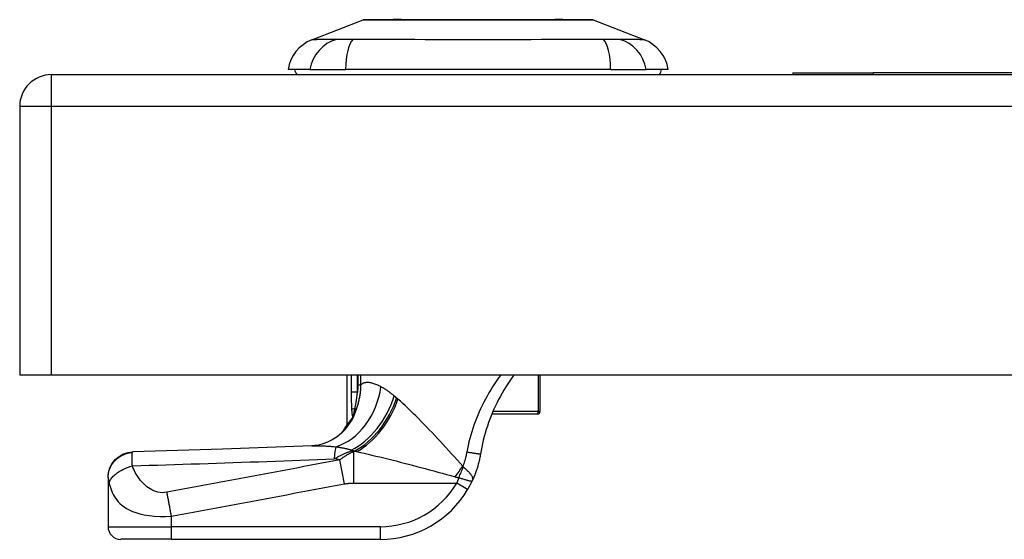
# Model space of a CAD drawing. Header units: inches. Extents: x 19 to 626, y 56 to 294.
# Tile 159 of 203: x 84.71 to 87.77, y 292.41 to 294.02. Entities that reach past the tile are written whole.
import ezdxf

# ---------------------------------------------------------------- set-up
doc = ezdxf.new("R2010")
doc.units = ezdxf.units.IN
doc.header["$MEASUREMENT"] = 0
doc.layers.add('Visible Edges(ANSI)', color=7, linetype='Continuous', lineweight=25)
doc.layers.add('Visible Tangent Edges(ANSI)', color=7, linetype='Continuous', lineweight=25)

msp = doc.modelspace()

# ---------------------------------------------------------------- linework, layer by layer
at = {"layer": 'Visible Edges(ANSI)'}
for p, q in [((85.6174, 293.9613), (85.7771, 294.0234)), ((86.4908, 294.0234), (86.6505, 293.9613)), ((85.6114, 293.8689), (85.5434, 293.8689)), ((85.6114, 293.8689), (85.7222, 293.8689)), ((86.5457, 293.8689), (85.7222, 293.8689)), ((86.5457, 293.8689), (86.6564, 293.8689)), ((86.7245, 293.8689), (86.6564, 293.8689)), ((84.8089, 293.8531), (150.4139, 293.8531)), ((87.1114, 293.8591), (87.1114, 293.8531)), ((87.1114, 293.8591), (87.3614, 293.8591)), ((88.3932, 293.8591), (87.3614, 293.8591)), ((84.7099, 293.7541), (84.7099, 292.9191)), ((84.8089, 292.9191), (84.7099, 292.9191)), ((150.4139, 292.9191), (84.8089, 292.9191)), ((85.7268, 292.7649), (85.7268, 292.9191)), ((86.3268, 292.8062), (86.3268, 292.9191)), ((86.1767, 292.7983), (86.3169, 292.7983)), ((86.3189, 292.7983), (86.3169, 292.7983)), ((85.7447, 292.7884), (85.7442, 292.7876)), ((84.9843, 292.6009), (84.9843, 292.5997)), ((84.9843, 292.5997), (84.9843, 292.4476)), ((85.1812, 292.4083), (85.0237, 292.4083)), ((85.1812, 292.4083), (85.8302, 292.4083))]:
    msp.add_line(p, q, dxfattribs=at)
at = {"layer": 'Visible Edges(ANSI)', "flags": 128}
for points in [[(86.4891, 294.0237), (86.4886, 294.0237), (86.4873, 294.0238), (86.4852, 294.0238), (86.4822, 294.0238), (86.4784, 294.0238), (86.4738, 294.0238), (86.4683, 294.0238), (86.462, 294.0238), (86.4549, 294.0238), (86.4471, 294.0239), (86.4385, 294.0239), (86.4291, 294.0239), (86.4191, 294.0239), (86.4084, 294.0239), (86.3971, 294.024), (86.3851, 294.024), (86.3725, 294.024), (86.3594, 294.0239), (86.3457, 294.0239), (86.3314, 294.0239), (86.3168, 294.0239), (86.3016, 294.0239), (86.286, 294.0238), (86.27, 294.0238), (86.2536, 294.0238), (86.237, 294.0238), (86.2202, 294.0238), (86.2032, 294.0238), (86.186, 294.0238), (86.1688, 294.0238), (86.1513, 294.0237), (86.1338, 294.0237), (86.1163, 294.0237), (86.0989, 294.0238), (86.0815, 294.0238), (86.0644, 294.0238), (86.0474, 294.0238), (86.0306, 294.0238), (86.014, 294.0238), (85.9977, 294.0238), (85.9817, 294.0238), (85.966, 294.0239), (85.9508, 294.0239), (85.9361, 294.0239), (85.9219, 294.0239), (85.9082, 294.0239), (85.8951, 294.024), (85.8825, 294.024), (85.8705, 294.024), (85.8592, 294.0239), (85.8485, 294.0239), (85.8385, 294.0239), (85.8292, 294.0239), (85.8206, 294.0239), (85.8128, 294.0238), (85.8057, 294.0238), (85.7995, 294.0238), (85.7941, 294.0238), (85.7894, 294.0238), (85.7856, 294.0238), (85.7826, 294.0238), (85.7805, 294.0238), (85.7792, 294.0237), (85.7788, 294.0237)], [(86.2453, 292.9191), (86.2387, 292.9101), (86.2323, 292.9009), (86.226, 292.8916), (86.22, 292.8821), (86.2141, 292.8725), (86.2084, 292.8629), (86.203, 292.8531), (86.1977, 292.8432), (86.1926, 292.8332), (86.1877, 292.8231), (86.183, 292.8128), (86.1785, 292.8025), (86.1742, 292.7921), (86.1701, 292.7816), (86.1663, 292.771), (86.1626, 292.7603), (86.1591, 292.7495), (86.1559, 292.7387), (86.1529, 292.7279), (86.1501, 292.7169), (86.1475, 292.706), (86.1452, 292.695), (86.1431, 292.684), (86.1412, 292.6729)], [(85.7493, 292.7963), (85.7491, 292.7959), (85.7489, 292.7955), (85.7487, 292.7952), (85.7485, 292.7948), (85.7484, 292.7944), (85.7482, 292.794), (85.748, 292.7937), (85.7478, 292.7933), (85.7476, 292.7929), (85.7474, 292.7926), (85.7472, 292.7922), (85.7469, 292.7918), (85.7467, 292.7915), (85.7465, 292.7911), (85.7463, 292.7908), (85.7461, 292.7904), (85.7459, 292.7901), (85.7457, 292.7898), (85.7456, 292.7895), (85.7454, 292.7893), (85.7452, 292.789), (85.745, 292.7888), (85.7449, 292.7886), (85.7447, 292.7884)], [(85.7442, 292.7876), (85.7428, 292.7858), (85.7415, 292.784), (85.7403, 292.7824), (85.7391, 292.7808), (85.7379, 292.7792), (85.7368, 292.7778), (85.7358, 292.7764), (85.7348, 292.7751), (85.7338, 292.7739), (85.7329, 292.7727), (85.7321, 292.7717), (85.7313, 292.7707), (85.7306, 292.7698), (85.73, 292.7689), (85.7294, 292.7681), (85.7288, 292.7675), (85.7284, 292.7669), (85.7279, 292.7663), (85.7276, 292.7659), (85.7273, 292.7655), (85.7271, 292.7653), (85.7269, 292.7651), (85.7268, 292.7649), (85.7268, 292.7649)], [(85.7219, 292.7509), (85.71, 292.7387), (85.6961, 292.7273), (85.681, 292.7176), (85.6657, 292.7101), (85.6511, 292.7049), (85.638, 292.7015), (85.6268, 292.6998), (85.6177, 292.6991)], [(85.6177, 292.6991), (85.3396, 292.6889), (85.0615, 292.6802)], [(84.9843, 292.6009), (84.9858, 292.6161), (84.9901, 292.6307), (84.9973, 292.6443), (85.0068, 292.6562), (85.0185, 292.6661), (85.0318, 292.6736), (85.0464, 292.6783), (85.0615, 292.6802)], [(86.1412, 292.6729), (86.1406, 292.6694), (86.14, 292.6659), (86.1393, 292.6625), (86.1386, 292.659), (86.1378, 292.6555), (86.1371, 292.6521), (86.1362, 292.6486), (86.1354, 292.6452), (86.1345, 292.6417), (86.1335, 292.6383), (86.1326, 292.6349), (86.1316, 292.6315), (86.1305, 292.6281), (86.1294, 292.6248), (86.1283, 292.6214), (86.1271, 292.618), (86.1259, 292.6147), (86.1247, 292.6114), (86.1234, 292.6081), (86.1221, 292.6048), (86.1207, 292.6015), (86.1194, 292.5983), (86.1179, 292.595), (86.1165, 292.5918)], [(86.1014, 292.563), (86.1021, 292.5642), (86.1028, 292.5653), (86.1035, 292.5665), (86.1041, 292.5677), (86.1048, 292.5689), (86.1055, 292.5701), (86.1061, 292.5713), (86.1068, 292.5725), (86.1075, 292.5737), (86.1081, 292.5749), (86.1087, 292.5761), (86.1094, 292.5773), (86.11, 292.5785), (86.1106, 292.5797), (86.1112, 292.581), (86.1119, 292.5822), (86.1125, 292.5834), (86.1131, 292.5846), (86.1136, 292.5858), (86.1142, 292.587), (86.1148, 292.5882), (86.1154, 292.5894), (86.1159, 292.5906), (86.1165, 292.5918)]]:
    msp.add_lwpolyline(points, dxfattribs=at)
at = {"layer": 'Visible Edges(ANSI)'}
for centre, radius, start, end in [((85.7788, 294.0188), 0.00492, 90.2088, 111.2505), ((86.489, 294.0188), 0.00492, 68.7495, 89.7912), ((85.6602, 293.8512), 0.1181, 111.2505, 171.3991), ((86.6077, 293.8512), 0.1181, 8.6009, 68.7495), ((85.6024, 293.8768), 0.0394, 191.537, 216.8699), ((86.6654, 293.8768), 0.0394, 323.1301, 348.463), ((84.8089, 293.7541), 0.099, 90, 180), ((86.3189, 292.8062), 0.00787, 270, 0), ((85.5532, 292.8578), 0.1969, 322.7495, 331.8538), ((85.8302, 292.7232), 0.315, 270, 329.4195), ((85.0237, 292.4476), 0.0394, 180, 270)]:
    msp.add_arc(centre, radius, start, end, dxfattribs=at)
at = {"layer": 'Visible Tangent Edges(ANSI)'}
for p, q in [((85.6174, 293.9613), (85.7771, 294.0234)), ((84.8089, 293.7541), (84.8089, 293.8531)), ((87.3614, 293.8531), (87.3614, 293.8591)), ((84.8089, 293.7541), (84.7099, 293.7541)), ((84.8089, 292.9191), (84.8089, 293.7541)), ((150.4139, 293.7541), (84.8089, 293.7541)), ((85.7399, 292.9191), (85.7399, 292.8657)), ((85.759, 292.8657), (85.759, 292.9191)), ((85.7603, 292.9191), (85.7603, 292.8882)), ((85.7696, 292.8882), (85.7696, 292.9191)), ((86.3207, 292.9191), (86.3207, 292.8062)), ((85.7603, 292.8882), (85.7696, 292.8882)), ((85.759, 292.8657), (85.7399, 292.8657)), ((85.7513, 292.8148), (85.7562, 292.813)), ((86.3207, 292.8062), (86.1801, 292.8062)), ((86.3207, 292.8062), (86.3268, 292.8062)), ((85.7396, 292.6835), (85.7396, 292.686)), ((85.7396, 292.6835), (85.7511, 292.6835)), ((85.7569, 292.681), (85.7478, 292.681)), ((85.7478, 292.583), (85.7478, 292.681)), ((85.7188, 292.5806), (85.7048, 292.6551)), ((85.7478, 292.583), (86.0675, 292.583)), ((86.1014, 292.563), (86.0675, 292.583)), ((85.1812, 292.4476), (85.1812, 292.4802)), ((84.9843, 292.4476), (85.1812, 292.4476)), ((85.1812, 292.4083), (85.1812, 292.4476)), ((85.8302, 292.4476), (85.1812, 292.4476)), ((85.8302, 292.4083), (85.8302, 292.4476))]:
    msp.add_line(p, q, dxfattribs=at)
at = {"layer": 'Visible Tangent Edges(ANSI)', "flags": 128}
for points in [[(85.7771, 294.0234), (85.7772, 294.0234), (85.7777, 294.0234), (85.7784, 294.0234), (85.7795, 294.0234), (85.7808, 294.0234), (85.7824, 294.0234), (85.7844, 294.0235), (85.7866, 294.0235), (85.7891, 294.0235), (85.7919, 294.0235), (85.7949, 294.0235), (85.7983, 294.0235), (85.8019, 294.0236), (85.8058, 294.0236), (85.81, 294.0236), (85.8145, 294.0236), (85.8192, 294.0236), (85.8242, 294.0237), (85.8295, 294.0237), (85.8349, 294.0237), (85.8407, 294.0237), (85.8467, 294.0237), (85.8529, 294.0238), (85.8593, 294.0238)], [(85.8593, 294.0238), (85.8611, 294.0238), (85.8629, 294.0238), (85.8647, 294.0238), (85.8666, 294.0238), (85.8684, 294.0238), (85.8703, 294.0238), (85.8722, 294.0238), (85.874, 294.0238), (85.876, 294.0238), (85.8779, 294.0238), (85.8798, 294.0238), (85.8818, 294.0238), (85.8837, 294.0238), (85.8857, 294.0238), (85.8877, 294.0238), (85.8897, 294.0238), (85.8918, 294.0238), (85.8938, 294.0238), (85.8959, 294.0238), (85.898, 294.0238), (85.9, 294.0238), (85.9021, 294.0238), (85.9042, 294.0238), (85.9064, 294.0238)], [(85.9064, 294.0238), (85.9225, 294.0237), (85.9394, 294.0237), (85.957, 294.0237), (85.9752, 294.0236), (85.9939, 294.0236), (86.013, 294.0235), (86.0325, 294.0235), (86.0523, 294.0235), (86.0724, 294.0234), (86.0928, 294.0234), (86.1134, 294.0234), (86.134, 294.0234), (86.1546, 294.0234), (86.1752, 294.0234), (86.1956, 294.0234), (86.2158, 294.0235), (86.2357, 294.0235), (86.2552, 294.0235), (86.2743, 294.0236), (86.293, 294.0236), (86.3111, 294.0237), (86.3286, 294.0237), (86.3454, 294.0237), (86.3615, 294.0238)], [(86.3615, 294.0238), (86.3636, 294.0238), (86.3657, 294.0238), (86.3678, 294.0238), (86.3699, 294.0238), (86.372, 294.0238), (86.3741, 294.0238), (86.3761, 294.0238), (86.3781, 294.0238), (86.3802, 294.0238), (86.3822, 294.0238), (86.3841, 294.0238), (86.3861, 294.0238), (86.3881, 294.0238), (86.39, 294.0238), (86.3919, 294.0238), (86.3938, 294.0238), (86.3957, 294.0238), (86.3976, 294.0238), (86.3995, 294.0238), (86.4013, 294.0238), (86.4032, 294.0238), (86.405, 294.0238), (86.4068, 294.0238), (86.4086, 294.0238)], [(86.4086, 294.0238), (86.415, 294.0238), (86.4212, 294.0237), (86.4271, 294.0237), (86.4329, 294.0237), (86.4384, 294.0237), (86.4436, 294.0237), (86.4486, 294.0236), (86.4533, 294.0236), (86.4578, 294.0236), (86.462, 294.0236), (86.4659, 294.0236), (86.4696, 294.0235), (86.473, 294.0235), (86.476, 294.0235), (86.4788, 294.0235), (86.4813, 294.0235), (86.4835, 294.0235), (86.4855, 294.0234), (86.4871, 294.0234), (86.4884, 294.0234), (86.4895, 294.0234), (86.4902, 294.0234), (86.4907, 294.0234), (86.4908, 294.0234)], [(85.694, 293.9628), (85.6858, 293.9627), (85.6802, 293.9627), (85.6749, 293.9626), (85.6697, 293.9626), (85.6648, 293.9625), (85.6601, 293.9624), (85.6556, 293.9624), (85.6513, 293.9623), (85.6473, 293.9622), (85.6435, 293.9621), (85.64, 293.962), (85.6367, 293.9619), (85.6336, 293.9619), (85.6308, 293.9618), (85.6283, 293.9617), (85.626, 293.9616), (85.624, 293.9616), (85.6222, 293.9615), (85.6208, 293.9614), (85.6195, 293.9614), (85.6186, 293.9614), (85.6179, 293.9613), (85.6175, 293.9613), (85.6174, 293.9613)], [(85.7152, 293.9627), (85.7141, 293.9627), (85.713, 293.9627), (85.712, 293.9627), (85.711, 293.9627), (85.7099, 293.9627), (85.709, 293.9627), (85.708, 293.9627), (85.707, 293.9627), (85.7061, 293.9627), (85.7051, 293.9627), (85.7042, 293.9627), (85.7033, 293.9627), (85.7024, 293.9627), (85.7016, 293.9627), (85.7007, 293.9627), (85.6999, 293.9627), (85.6991, 293.9628), (85.6983, 293.9628), (85.6976, 293.9628), (85.6968, 293.9628), (85.6961, 293.9628), (85.6954, 293.9628), (85.6947, 293.9628), (85.694, 293.9628)], [(85.7453, 293.9628), (85.744, 293.9628), (85.7426, 293.9628), (85.7412, 293.9628), (85.7399, 293.9628), (85.7385, 293.9628), (85.7372, 293.9628), (85.7358, 293.9628), (85.7345, 293.9627), (85.7332, 293.9627), (85.7319, 293.9627), (85.7306, 293.9627), (85.7294, 293.9627), (85.7281, 293.9627), (85.7269, 293.9627), (85.7256, 293.9627), (85.7244, 293.9627), (85.7232, 293.9627), (85.722, 293.9627), (85.7208, 293.9627), (85.7197, 293.9627), (85.7185, 293.9627), (85.7174, 293.9627), (85.7163, 293.9627), (85.7152, 293.9627)], [(86.5225, 293.9628), (86.489, 293.9627), (86.4579, 293.9626), (86.4266, 293.9624), (86.3949, 293.9623), (86.363, 293.9621), (86.3308, 293.9619), (86.2984, 293.9618), (86.2658, 293.9616), (86.233, 293.9615), (86.2001, 293.9614), (86.1672, 293.9613), (86.1341, 293.9613), (86.1011, 293.9613), (86.0681, 293.9614), (86.0352, 293.9615), (86.0025, 293.9616), (85.9698, 293.9618), (85.9374, 293.9619), (85.9051, 293.9621), (85.8731, 293.9623), (85.8414, 293.9624), (85.81, 293.9626), (85.7789, 293.9627), (85.7453, 293.9628)], [(86.5739, 293.9628), (86.5725, 293.9628), (86.5711, 293.9628), (86.5696, 293.9628), (86.568, 293.9627), (86.5663, 293.9627), (86.5646, 293.9627), (86.5628, 293.9627), (86.5609, 293.9627), (86.559, 293.9627), (86.5569, 293.9627), (86.5548, 293.9627), (86.5527, 293.9627), (86.5505, 293.9627), (86.5482, 293.9627), (86.5459, 293.9627), (86.5435, 293.9627), (86.541, 293.9627), (86.5385, 293.9627), (86.536, 293.9627), (86.5334, 293.9627), (86.5307, 293.9628), (86.528, 293.9628), (86.5253, 293.9628), (86.5225, 293.9628)], [(86.6505, 293.9613), (86.6504, 293.9613), (86.65, 293.9613), (86.6493, 293.9614), (86.6483, 293.9614), (86.6471, 293.9614), (86.6456, 293.9615), (86.6439, 293.9616), (86.6419, 293.9616), (86.6396, 293.9617), (86.637, 293.9618), (86.6342, 293.9619), (86.6312, 293.9619), (86.6279, 293.962), (86.6244, 293.9621), (86.6206, 293.9622), (86.6165, 293.9623), (86.6123, 293.9624), (86.6078, 293.9624), (86.6031, 293.9625), (86.5982, 293.9626), (86.593, 293.9626), (86.5877, 293.9627), (86.5821, 293.9627), (86.5739, 293.9628)], [(86.2043, 292.9191), (86.1977, 292.9101), (86.1912, 292.901), (86.185, 292.8918), (86.1789, 292.8824), (86.173, 292.873), (86.1673, 292.8635), (86.1617, 292.8538), (86.1564, 292.8441), (86.1513, 292.8343), (86.1463, 292.8244), (86.1416, 292.8144), (86.137, 292.8044), (86.1327, 292.7943), (86.1286, 292.7841), (86.1246, 292.7738), (86.1209, 292.7635), (86.1174, 292.7532), (86.1141, 292.7427), (86.111, 292.7322), (86.1081, 292.7217), (86.1054, 292.7112), (86.103, 292.7005), (86.1007, 292.6899), (86.0987, 292.6792)], [(85.7562, 292.813), (85.7572, 292.816), (85.7582, 292.8191), (85.7592, 292.8221), (85.7602, 292.8251), (85.7611, 292.8282), (85.7619, 292.8313), (85.7627, 292.8343), (85.7635, 292.8374), (85.7643, 292.8405), (85.7649, 292.8437), (85.7656, 292.8468), (85.7662, 292.8499), (85.7667, 292.8531), (85.7672, 292.8562), (85.7677, 292.8594), (85.7681, 292.8626), (85.7685, 292.8658), (85.7688, 292.869), (85.7691, 292.8722), (85.7693, 292.8754), (85.7694, 292.8786), (85.7695, 292.8818), (85.7696, 292.885), (85.7696, 292.8882)], [(85.7603, 292.8882), (85.7603, 292.8873), (85.7603, 292.8863), (85.7603, 292.8854), (85.7602, 292.8844), (85.7602, 292.8835), (85.7602, 292.8826), (85.7602, 292.8816), (85.7601, 292.8807), (85.7601, 292.8798), (85.76, 292.8788), (85.76, 292.8779), (85.7599, 292.877), (85.7599, 292.876), (85.7598, 292.8751), (85.7598, 292.8741), (85.7597, 292.8732), (85.7596, 292.8723), (85.7595, 292.8713), (85.7594, 292.8704), (85.7594, 292.8695), (85.7593, 292.8685), (85.7592, 292.8676), (85.7591, 292.8667), (85.759, 292.8657)], [(85.832, 292.8824), (85.8287, 292.8841), (85.8254, 292.8856), (85.8222, 292.8871), (85.819, 292.8885), (85.8159, 292.8898), (85.8129, 292.891), (85.8099, 292.892), (85.8069, 292.893), (85.8041, 292.8938), (85.8013, 292.8945), (85.7986, 292.895), (85.7959, 292.8954), (85.7933, 292.8957), (85.7908, 292.8958), (85.7883, 292.8958), (85.786, 292.8956), (85.7836, 292.8953), (85.7814, 292.8948), (85.7792, 292.8941), (85.7772, 292.8933), (85.7752, 292.8923), (85.7732, 292.8911), (85.7714, 292.8897), (85.7696, 292.8882)], [(85.8733, 292.8542), (85.8715, 292.8557), (85.8697, 292.8572), (85.8679, 292.8586), (85.8661, 292.8601), (85.8643, 292.8615), (85.8626, 292.8628), (85.8608, 292.8642), (85.859, 292.8655), (85.8573, 292.8667), (85.8555, 292.868), (85.8538, 292.8692), (85.852, 292.8704), (85.8503, 292.8716), (85.8486, 292.8727), (85.8469, 292.8738), (85.8452, 292.8748), (85.8435, 292.8759), (85.8418, 292.8769), (85.8402, 292.8779), (85.8385, 292.8788), (85.8369, 292.8798), (85.8352, 292.8807), (85.8336, 292.8815), (85.832, 292.8824)], [(85.7399, 292.8657), (85.7399, 292.8635), (85.7399, 292.8612), (85.74, 292.859), (85.74, 292.8567), (85.74, 292.8544), (85.74, 292.8522), (85.74, 292.8499), (85.74, 292.8477), (85.74, 292.8454), (85.74, 292.8431), (85.74, 292.8409), (85.7401, 292.8386), (85.7401, 292.8364), (85.7401, 292.8341), (85.7402, 292.8319), (85.7402, 292.8296), (85.7403, 292.8273), (85.7403, 292.8251), (85.7404, 292.8228), (85.7405, 292.8206), (85.7406, 292.8184), (85.7407, 292.8161), (85.7408, 292.8139), (85.7409, 292.8117)], [(85.7513, 292.8148), (85.7517, 292.8168), (85.7521, 292.8187), (85.7525, 292.8207), (85.7529, 292.8228), (85.7533, 292.8248), (85.7537, 292.8268), (85.754, 292.8289), (85.7544, 292.831), (85.7548, 292.8331), (85.7551, 292.8352), (85.7555, 292.8373), (85.7558, 292.8394), (85.7562, 292.8416), (85.7565, 292.8437), (85.7568, 292.8459), (85.7571, 292.8481), (85.7574, 292.8502), (85.7576, 292.8524), (85.7579, 292.8546), (85.7581, 292.8568), (85.7584, 292.8591), (85.7586, 292.8613), (85.7588, 292.8635), (85.759, 292.8657)], [(85.8809, 292.8476), (85.8806, 292.8479), (85.8802, 292.8482), (85.8799, 292.8485), (85.8796, 292.8487), (85.8793, 292.849), (85.879, 292.8493), (85.8787, 292.8496), (85.8783, 292.8498), (85.878, 292.8501), (85.8777, 292.8504), (85.8774, 292.8507), (85.8771, 292.8509), (85.8768, 292.8512), (85.8764, 292.8515), (85.8761, 292.8518), (85.8758, 292.852), (85.8755, 292.8523), (85.8752, 292.8526), (85.8749, 292.8528), (85.8746, 292.8531), (85.8742, 292.8534), (85.8739, 292.8536), (85.8736, 292.8539), (85.8733, 292.8542)], [(85.8847, 292.8442), (85.8846, 292.8444), (85.8844, 292.8445), (85.8843, 292.8447), (85.8841, 292.8448), (85.8839, 292.8449), (85.8838, 292.8451), (85.8836, 292.8452), (85.8834, 292.8454), (85.8833, 292.8455), (85.8831, 292.8457), (85.883, 292.8458), (85.8828, 292.8459), (85.8826, 292.8461), (85.8825, 292.8462), (85.8823, 292.8464), (85.8822, 292.8465), (85.882, 292.8466), (85.8818, 292.8468), (85.8817, 292.8469), (85.8815, 292.8471), (85.8813, 292.8472), (85.8812, 292.8473), (85.881, 292.8475), (85.8809, 292.8476)], [(86.0867, 292.6356), (86.0779, 292.6453), (86.0691, 292.655), (86.0603, 292.6647), (86.0516, 292.6743), (86.0428, 292.6839), (86.0341, 292.6935), (86.0254, 292.7029), (86.0167, 292.7123), (86.008, 292.7216), (85.9994, 292.7308), (85.9908, 292.7399), (85.9823, 292.7489), (85.9738, 292.7578), (85.9654, 292.7665), (85.957, 292.7751), (85.9487, 292.7835), (85.9405, 292.7918), (85.9323, 292.7999), (85.9241, 292.8079), (85.9161, 292.8156), (85.9081, 292.8231), (85.9002, 292.8304), (85.8924, 292.8375), (85.8847, 292.8442)], [(85.7409, 292.8117), (85.741, 292.8106), (85.7411, 292.8095), (85.7411, 292.8084), (85.7412, 292.8073), (85.7413, 292.8062), (85.7414, 292.8051), (85.7415, 292.804), (85.7416, 292.8029), (85.7417, 292.8018), (85.7419, 292.8008), (85.742, 292.7997), (85.7421, 292.7987), (85.7423, 292.7977), (85.7424, 292.7967), (85.7426, 292.7957), (85.7428, 292.7947), (85.743, 292.7938), (85.7432, 292.7929), (85.7434, 292.792), (85.7436, 292.7912), (85.7439, 292.7904), (85.7441, 292.7896), (85.7444, 292.7889), (85.7447, 292.7884)], [(85.7493, 292.7963), (85.749, 292.7957), (85.7486, 292.7952), (85.7484, 292.7949), (85.7481, 292.7948), (85.748, 292.7948), (85.7478, 292.7951), (85.7478, 292.7955), (85.7478, 292.7961), (85.7479, 292.7969), (85.748, 292.7977), (85.7481, 292.7986), (85.7483, 292.7997), (85.7485, 292.8007), (85.7487, 292.8019), (85.7489, 292.803), (85.7491, 292.8042), (85.7494, 292.8055), (85.7496, 292.8067), (85.7499, 292.808), (85.7502, 292.8094), (85.7505, 292.8107), (85.7507, 292.8121), (85.751, 292.8134), (85.7513, 292.8148)], [(85.7493, 292.7963), (85.7496, 292.797), (85.7499, 292.7977), (85.7502, 292.7984), (85.7506, 292.7991), (85.7509, 292.7998), (85.7512, 292.8004), (85.7515, 292.8011), (85.7518, 292.8018), (85.752, 292.8025), (85.7523, 292.8032), (85.7526, 292.8039), (85.7529, 292.8046), (85.7532, 292.8053), (85.7535, 292.806), (85.7538, 292.8067), (85.754, 292.8074), (85.7543, 292.8081), (85.7546, 292.8088), (85.7548, 292.8095), (85.7551, 292.8102), (85.7554, 292.8109), (85.7556, 292.8116), (85.7559, 292.8123), (85.7562, 292.813)], [(85.6177, 292.6991), (85.6204, 292.6992), (85.6231, 292.6992), (85.6258, 292.6993), (85.6286, 292.6993), (85.6315, 292.6993), (85.6344, 292.6993), (85.6373, 292.6993), (85.6402, 292.6992), (85.6432, 292.6991), (85.6462, 292.699), (85.6493, 292.6989), (85.6524, 292.6988), (85.6555, 292.6987), (85.6587, 292.6985), (85.6619, 292.6983), (85.6651, 292.6981), (85.6684, 292.6979), (85.6717, 292.6977), (85.675, 292.6974), (85.6784, 292.6972), (85.6818, 292.6969), (85.6852, 292.6966), (85.6886, 292.6963), (85.6921, 292.696)], [(84.9843, 292.5997), (84.9845, 292.6042), (84.9849, 292.6088), (84.9856, 292.6134), (84.9866, 292.6181), (84.988, 292.6228), (84.9896, 292.6275), (84.9916, 292.6322), (84.994, 292.6367), (84.9966, 292.6412), (84.9996, 292.6455), (85.0028, 292.6496), (85.0064, 292.6535), (85.0102, 292.6572), (85.0142, 292.6606), (85.0184, 292.6638), (85.0228, 292.6667), (85.0274, 292.6692), (85.032, 292.6714), (85.0367, 292.6734), (85.0415, 292.675), (85.0462, 292.6763), (85.051, 292.6773), (85.0557, 292.678), (85.0603, 292.6784)], [(85.0599, 292.637), (85.0598, 292.6396), (85.0597, 292.6421), (85.0596, 292.6445), (85.0595, 292.6469), (85.0594, 292.6491), (85.0593, 292.6513), (85.0593, 292.6534), (85.0592, 292.6554), (85.0591, 292.6573), (85.0591, 292.6592), (85.0591, 292.661), (85.0591, 292.6629), (85.0591, 292.6649), (85.0591, 292.6666), (85.0592, 292.6683), (85.0592, 292.6699), (85.0593, 292.6713), (85.0594, 292.6727), (85.0595, 292.6739), (85.0596, 292.675), (85.0598, 292.676), (85.0599, 292.6769), (85.0601, 292.6777), (85.0603, 292.6784)], [(85.0603, 292.6784), (85.0603, 292.6786), (85.0604, 292.6787), (85.0604, 292.6789), (85.0605, 292.679), (85.0605, 292.6791), (85.0606, 292.6792), (85.0606, 292.6793), (85.0607, 292.6794), (85.0607, 292.6795), (85.0608, 292.6796), (85.0608, 292.6797), (85.0609, 292.6798), (85.0609, 292.6799), (85.061, 292.6799), (85.061, 292.68), (85.0611, 292.68), (85.0612, 292.6801), (85.0612, 292.6801), (85.0613, 292.6802), (85.0613, 292.6802), (85.0614, 292.6802), (85.0614, 292.6802), (85.0615, 292.6802), (85.0615, 292.6802)], [(85.6871, 292.6587), (85.6892, 292.6598), (85.6913, 292.6609), (85.6933, 292.662), (85.6954, 292.6631), (85.6975, 292.6642), (85.6996, 292.6653), (85.7017, 292.6664), (85.7039, 292.6674), (85.706, 292.6685), (85.7082, 292.6696), (85.7103, 292.6706), (85.7125, 292.6717), (85.7147, 292.6727), (85.7169, 292.6737), (85.7191, 292.6748), (85.7213, 292.6758), (85.7236, 292.6768), (85.7258, 292.6778), (85.7281, 292.6788), (85.7304, 292.6797), (85.7327, 292.6807), (85.735, 292.6816), (85.7373, 292.6826), (85.7396, 292.6835)], [(85.6921, 292.696), (85.6942, 292.6957), (85.6963, 292.6954), (85.6984, 292.6952), (85.7005, 292.6948), (85.7026, 292.6945), (85.7046, 292.6942), (85.7067, 292.6938), (85.7087, 292.6935), (85.7108, 292.6931), (85.7128, 292.6927), (85.7148, 292.6923), (85.7168, 292.6919), (85.7188, 292.6915), (85.7208, 292.6911), (85.7227, 292.6906), (85.7247, 292.6902), (85.7266, 292.6897), (85.7285, 292.6892), (85.7304, 292.6887), (85.7323, 292.6882), (85.7342, 292.6876), (85.736, 292.6871), (85.7378, 292.6865), (85.7396, 292.686)], [(85.7478, 292.681), (85.746, 292.6802), (85.7442, 292.6795), (85.7424, 292.6787), (85.7407, 292.6779), (85.7389, 292.6771), (85.7371, 292.6762), (85.7353, 292.6753), (85.7335, 292.6744), (85.7317, 292.6735), (85.7299, 292.6725), (85.7282, 292.6715), (85.7264, 292.6705), (85.7246, 292.6694), (85.7228, 292.6683), (85.721, 292.6672), (85.7192, 292.666), (85.7174, 292.6648), (85.7156, 292.6635), (85.7138, 292.6622), (85.712, 292.6609), (85.7102, 292.6595), (85.7084, 292.6581), (85.7066, 292.6567), (85.7048, 292.6551)], [(85.7396, 292.686), (85.7401, 292.6859), (85.7406, 292.6858), (85.7411, 292.6857), (85.7415, 292.6856), (85.742, 292.6855), (85.7425, 292.6854), (85.743, 292.6853), (85.7434, 292.6852), (85.7439, 292.6851), (85.7444, 292.685), (85.7449, 292.6849), (85.7453, 292.6848), (85.7458, 292.6847), (85.7463, 292.6846), (85.7468, 292.6844), (85.7473, 292.6843), (85.7477, 292.6842), (85.7482, 292.6841), (85.7487, 292.684), (85.7492, 292.6839), (85.7496, 292.6838), (85.7501, 292.6837), (85.7506, 292.6836), (85.7511, 292.6835)], [(85.7511, 292.6835), (85.7513, 292.6834), (85.7516, 292.6833), (85.7518, 292.6832), (85.7521, 292.6831), (85.7523, 292.683), (85.7525, 292.6829), (85.7528, 292.6828), (85.753, 292.6827), (85.7533, 292.6826), (85.7535, 292.6825), (85.7538, 292.6824), (85.754, 292.6822), (85.7543, 292.6821), (85.7545, 292.682), (85.7547, 292.6819), (85.755, 292.6818), (85.7552, 292.6817), (85.7555, 292.6816), (85.7557, 292.6815), (85.756, 292.6814), (85.7562, 292.6813), (85.7565, 292.6812), (85.7567, 292.6811), (85.7569, 292.681)], [(85.7569, 292.681), (85.7686, 292.6784), (85.7803, 292.6758), (85.7923, 292.6731), (85.8043, 292.6702), (85.8165, 292.6673), (85.8288, 292.6644), (85.8412, 292.6613), (85.8537, 292.6582), (85.8663, 292.655), (85.8789, 292.6518), (85.8917, 292.6486), (85.9045, 292.6452), (85.9174, 292.6419), (85.9304, 292.6384), (85.9434, 292.635), (85.9565, 292.6315), (85.9697, 292.628), (85.9829, 292.6244), (85.9961, 292.6209), (86.0093, 292.6173), (86.0226, 292.6136), (86.0359, 292.61), (86.0492, 292.6064), (86.0624, 292.6027)], [(86.0987, 292.6792), (86.0983, 292.6774), (86.098, 292.6755), (86.0976, 292.6737), (86.0972, 292.6718), (86.0968, 292.67), (86.0964, 292.6681), (86.096, 292.6663), (86.0956, 292.6645), (86.0951, 292.6626), (86.0946, 292.6608), (86.0942, 292.659), (86.0937, 292.6572), (86.0932, 292.6553), (86.0926, 292.6535), (86.0921, 292.6517), (86.0916, 292.6499), (86.091, 292.6481), (86.0904, 292.6463), (86.0898, 292.6445), (86.0892, 292.6427), (86.0886, 292.6409), (86.088, 292.6391), (86.0873, 292.6374), (86.0867, 292.6356)], [(86.1412, 292.6729), (86.1411, 292.6729), (86.1408, 292.6729), (86.1404, 292.6729), (86.1398, 292.673), (86.1391, 292.6731), (86.1381, 292.6732), (86.137, 292.6733), (86.1356, 292.6735), (86.1341, 292.6737), (86.1324, 292.674), (86.1305, 292.6742), (86.1284, 292.6745), (86.1263, 292.6749), (86.1239, 292.6752), (86.1215, 292.6756), (86.1191, 292.676), (86.1165, 292.6764), (86.1139, 292.6768), (86.1113, 292.6772), (86.1087, 292.6776), (86.1061, 292.678), (86.1036, 292.6784), (86.1011, 292.6788), (86.0987, 292.6792)], [(84.9877, 292.5843), (84.9885, 292.5867), (84.9895, 292.5891), (84.9907, 292.5916), (84.9922, 292.5941), (84.9939, 292.5966), (84.9959, 292.5992), (84.998, 292.6018), (85.0005, 292.6044), (85.0031, 292.607), (85.006, 292.6096), (85.0091, 292.6121), (85.0124, 292.6146), (85.0158, 292.6171), (85.0194, 292.6194), (85.0232, 292.6217), (85.0271, 292.6238), (85.031, 292.6259), (85.0351, 292.6279), (85.0392, 292.6297), (85.0433, 292.6314), (85.0475, 292.633), (85.0517, 292.6345), (85.0558, 292.6358), (85.0599, 292.637)], [(85.0599, 292.637), (85.086, 292.6377), (85.1122, 292.6385), (85.1383, 292.6393), (85.1644, 292.6401), (85.1905, 292.6409), (85.2167, 292.6417), (85.2428, 292.6426), (85.2689, 292.6434), (85.2951, 292.6443), (85.3212, 292.6452), (85.3473, 292.646), (85.3735, 292.6469), (85.3996, 292.6479), (85.4257, 292.6488), (85.4519, 292.6497), (85.478, 292.6507), (85.5041, 292.6516), (85.5303, 292.6526), (85.5564, 292.6536), (85.5826, 292.6546), (85.6087, 292.6556), (85.6348, 292.6566), (85.661, 292.6577), (85.6871, 292.6587)], [(85.1673, 292.5546), (85.1601, 292.5536), (85.1528, 292.5533), (85.1458, 292.5538), (85.1389, 292.5549), (85.1324, 292.5567), (85.1262, 292.559), (85.1204, 292.5618), (85.115, 292.5649), (85.1099, 292.5683), (85.1051, 292.5719), (85.1005, 292.5757), (85.0962, 292.5797), (85.0922, 292.5839), (85.0883, 292.5882), (85.0846, 292.5926), (85.0811, 292.5971), (85.0778, 292.6017), (85.0747, 292.6065), (85.0717, 292.6113), (85.069, 292.6162), (85.0664, 292.6213), (85.064, 292.6264), (85.0619, 292.6317), (85.0599, 292.637)], [(85.7048, 292.6551), (85.6824, 292.6509), (85.6599, 292.6467), (85.6375, 292.6426), (85.6152, 292.6384), (85.5928, 292.6342), (85.5704, 292.63), (85.548, 292.6258), (85.5256, 292.6216), (85.5032, 292.6175), (85.4808, 292.6133), (85.4584, 292.6091), (85.436, 292.6049), (85.4136, 292.6007), (85.3912, 292.5965), (85.3688, 292.5923), (85.3464, 292.5882), (85.324, 292.584), (85.3016, 292.5798), (85.2792, 292.5756), (85.2568, 292.5714), (85.2344, 292.5672), (85.212, 292.563), (85.1896, 292.5589), (85.1673, 292.5546)], [(86.088, 292.6326), (86.0879, 292.6327), (86.0878, 292.6327), (86.0877, 292.6328), (86.0877, 292.6329), (86.0876, 292.633), (86.0875, 292.6331), (86.0875, 292.6332), (86.0874, 292.6333), (86.0874, 292.6334), (86.0873, 292.6335), (86.0872, 292.6336), (86.0872, 292.6338), (86.0871, 292.6339), (86.0871, 292.634), (86.087, 292.6342), (86.087, 292.6343), (86.087, 292.6344), (86.0869, 292.6346), (86.0869, 292.6347), (86.0868, 292.6349), (86.0868, 292.6351), (86.0868, 292.6352), (86.0867, 292.6354), (86.0867, 292.6356)], [(86.1165, 292.5918), (86.117, 292.5933), (86.1174, 292.5947), (86.1176, 292.5962), (86.1176, 292.5977), (86.1173, 292.5992), (86.117, 292.6007), (86.1164, 292.6023), (86.1156, 292.6039), (86.1147, 292.6055), (86.1137, 292.6072), (86.1125, 292.6088), (86.1111, 292.6106), (86.1097, 292.6123), (86.1081, 292.6141), (86.1064, 292.6158), (86.1046, 292.6177), (86.1027, 292.6195), (86.1007, 292.6213), (86.0987, 292.6232), (86.0966, 292.6251), (86.0945, 292.627), (86.0923, 292.6288), (86.0901, 292.6307), (86.088, 292.6326)], [(84.9843, 292.5997), (84.9843, 292.5994), (84.9844, 292.599), (84.9844, 292.5986), (84.9845, 292.5982), (84.9846, 292.5977), (84.9847, 292.5972), (84.9848, 292.5967), (84.9849, 292.5961), (84.985, 292.5955), (84.9852, 292.5949), (84.9854, 292.5942), (84.9855, 292.5935), (84.9857, 292.5928), (84.9859, 292.5921), (84.9861, 292.5914), (84.9863, 292.5907), (84.9864, 292.59), (84.9866, 292.5892), (84.9868, 292.5885), (84.987, 292.5877), (84.9872, 292.5869), (84.9874, 292.586), (84.9876, 292.5852), (84.9877, 292.5843)], [(84.9877, 292.5843), (84.9892, 292.5782), (84.9909, 292.572), (84.9928, 292.5659), (84.995, 292.5598), (84.9976, 292.5538), (85.0005, 292.5479), (85.0037, 292.542), (85.0074, 292.5363), (85.0115, 292.5306), (85.0162, 292.525), (85.0215, 292.5196), (85.0275, 292.5143), (85.0342, 292.5092), (85.0419, 292.5043), (85.0505, 292.4996), (85.0602, 292.4952), (85.0711, 292.4912), (85.0833, 292.4876), (85.0969, 292.4845), (85.1119, 292.4821), (85.1281, 292.4803), (85.1453, 292.4794), (85.1632, 292.4793), (85.1812, 292.4802)], [(85.1812, 292.4802), (85.2035, 292.4843), (85.2259, 292.4885), (85.2484, 292.4927), (85.2708, 292.4969), (85.2932, 292.501), (85.3156, 292.5052), (85.338, 292.5094), (85.3603, 292.5136), (85.3827, 292.5178), (85.4051, 292.522), (85.4275, 292.5262), (85.4499, 292.5303), (85.4723, 292.5345), (85.4947, 292.5387), (85.5171, 292.5429), (85.5395, 292.5471), (85.5619, 292.5513), (85.5843, 292.5555), (85.6067, 292.5596), (85.6291, 292.5638), (85.6515, 292.568), (85.6738, 292.5722), (85.6963, 292.5764), (85.7188, 292.5806)], [(85.7188, 292.5806), (85.72, 292.5808), (85.7212, 292.581), (85.7224, 292.5812), (85.7236, 292.5814), (85.7248, 292.5816), (85.726, 292.5817), (85.7272, 292.5819), (85.7285, 292.582), (85.7297, 292.5821), (85.7309, 292.5823), (85.7321, 292.5824), (85.7333, 292.5825), (85.7345, 292.5826), (85.7357, 292.5826), (85.7369, 292.5827), (85.7381, 292.5828), (85.7393, 292.5828), (85.7405, 292.5829), (85.7418, 292.5829), (85.743, 292.583), (85.7442, 292.583), (85.7454, 292.583), (85.7466, 292.583), (85.7478, 292.583)], [(86.0624, 292.6027), (86.0629, 292.6026), (86.0633, 292.6025), (86.0638, 292.6024), (86.0643, 292.6022), (86.0647, 292.6021), (86.0652, 292.602), (86.0656, 292.6019), (86.0661, 292.6018), (86.0666, 292.6017), (86.067, 292.6016), (86.0675, 292.6015), (86.068, 292.6014), (86.0685, 292.6012), (86.069, 292.6011), (86.0694, 292.601), (86.0699, 292.6009), (86.0704, 292.6008), (86.0709, 292.6007), (86.0714, 292.6007), (86.0719, 292.6006), (86.0724, 292.6005), (86.0729, 292.6004), (86.0734, 292.6003), (86.0739, 292.6002)], [(86.0739, 292.6002), (86.0737, 292.5995), (86.0734, 292.5988), (86.0731, 292.598), (86.0729, 292.5973), (86.0726, 292.5966), (86.0724, 292.5959), (86.0721, 292.5952), (86.0718, 292.5944), (86.0716, 292.5937), (86.0713, 292.593), (86.071, 292.5923), (86.0708, 292.5916), (86.0705, 292.5908), (86.0702, 292.5901), (86.07, 292.5894), (86.0697, 292.5887), (86.0694, 292.588), (86.0692, 292.5873), (86.0689, 292.5866), (86.0686, 292.5858), (86.0683, 292.5851), (86.0681, 292.5844), (86.0678, 292.5837), (86.0675, 292.583)], [(86.0739, 292.6002), (86.0765, 292.5994), (86.0791, 292.5986), (86.0817, 292.5978), (86.0843, 292.597), (86.0868, 292.5962), (86.0893, 292.5954), (86.0917, 292.5946), (86.094, 292.5939), (86.0963, 292.5932), (86.0985, 292.5926), (86.1006, 292.592), (86.1025, 292.5914), (86.1044, 292.5909), (86.1062, 292.5905), (86.1078, 292.5902), (86.1093, 292.5899), (86.1107, 292.5897), (86.1119, 292.5896), (86.113, 292.5896), (86.1139, 292.5897), (86.1147, 292.59), (86.1154, 292.5904), (86.116, 292.591), (86.1165, 292.5918)], [(85.1812, 292.4802), (85.1806, 292.4835), (85.18, 292.4868), (85.1794, 292.4901), (85.1788, 292.4935), (85.1782, 292.4968), (85.1776, 292.5002), (85.177, 292.5035), (85.1764, 292.5068), (85.1758, 292.5101), (85.1752, 292.5134), (85.1746, 292.5166), (85.174, 292.5198), (85.1734, 292.523), (85.1728, 292.5262), (85.1723, 292.5293), (85.1717, 292.5323), (85.1711, 292.5353), (85.1705, 292.5383), (85.17, 292.5411), (85.1694, 292.544), (85.1689, 292.5467), (85.1683, 292.5494), (85.1678, 292.5521), (85.1673, 292.5546)]]:
    msp.add_lwpolyline(points, dxfattribs=at)
at = {"layer": 'Visible Tangent Edges(ANSI)'}
for centre, radius, start, end in [((85.7788, 294.0188), 0.00492, 90.2088, 111.2505), ((85.8302, 292.7232), 0.2756, 270, 329.4195)]:
    msp.add_arc(centre, radius, start, end, dxfattribs=at)
for centre, major_axis, ratio, start_param, end_param in [((85.7217, 293.8489), (0.0158, 0.117), 0.948273, 0.391156, 1.528426), ((85.7596, 293.8489), (-0.0053, 0.118), 0.314585, 0.249322, 1.386592), ((86.5082, 293.8489), (0.0053, 0.118), 0.314585, 4.896593, 6.033863), ((86.5462, 293.8489), (-0.0158, 0.117), 0.948273, 4.754759, 5.892029), ((85.6771, 292.8824), (0.0635, 0.1863), 0.76978, 3.653505, 4.968734), ((85.7396, 292.8542), (-0.0965, -0.1716), 0.627605, 0.730588, 1.910065), ((85.7511, 292.8476), (-0.0989, -0.1702), 0.604176, 0.765681, 1.908282), ((85.7569, 292.8442), (0.0981, 0.1707), 0.594817, 3.909946, 5.041872), ((85.5732, 292.8799), (0.1487, -0.129), 0.924855, 0, 0.390841), ((85.7599, 292.8117), (-0.0197, -0.0011), 0.203793, 5.152212, 6.005141), ((86.3169, 292.8062), (0, -0.00787), 0.489583, 0, 1.570796), ((85.7011, 292.5842), (-0.0048, 0.118), 0.119705, 0.32039, 0.882192), ((82.2277, 292.1885), (3.6723, 0.3833), 0.123492, 0.276298, 0.284), ((82.2091, 292.2879), (3.6726, 0.2797), 0.09119, 0.304696, 0.320055), ((86.0624, 292.6356), (0.1164, 0.1588), 0.099559, 4.577369, 4.785224), ((86.0739, 292.6289), (0.0778, 0.1808), 0.058123, 4.578197, 4.757923)]:
    msp.add_ellipse(centre, major_axis=major_axis, ratio=ratio, start_param=start_param, end_param=end_param, dxfattribs=at)

doc.saveas('drawing.dxf')
